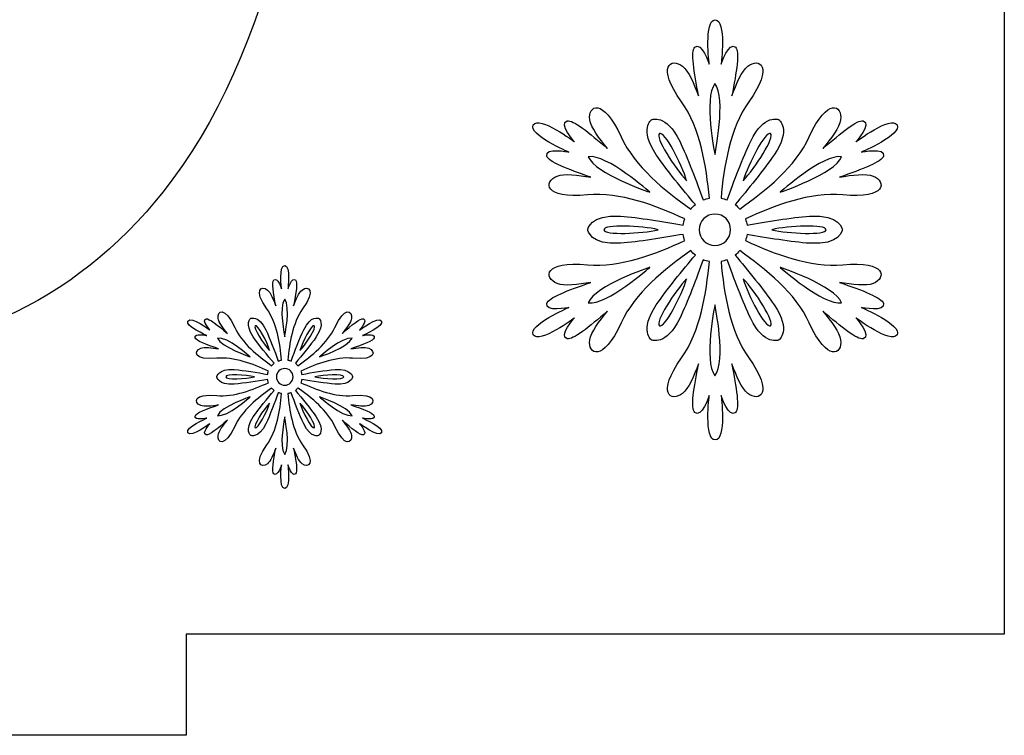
# Model space of a CAD drawing. Header units: millimetres. Extents: x -91 to 82, y -170 to 150.
# Tile 69 of 80: x -52.87 to -43.14, y -3.7 to 3.37. Entities that reach past the tile are written whole.
import ezdxf

# ---------------------------------------------------------------- set-up
doc = ezdxf.new("R2010")
doc.units = ezdxf.units.MM
doc.header["$MEASUREMENT"] = 0
doc.layers.add('Layer 1', color=7, linetype='Continuous')

msp = doc.modelspace()

# ---------------------------------------------------------------- linework, layer by layer
at = {"layer": 'Layer 1', "color": 31}
msp.add_open_spline([(-51.2216, 19.2554), (-51.2216, 19.2554), (-51.2216, 20.2517), (-51.2216, 20.2517), (-51.2216, 20.2517), (-51.2216, 20.2517), (-59.005, 20.2517), (-59.005, 20.2517), (-59.005, 20.2517), (-59.005, 20.2517), (-59.005, 19.2554), (-59.005, 19.2554), (-59.005, 19.2554), (-59.005, 19.2554), (-67.0889, 19.2554), (-67.0889, 19.2554), (-67.0889, 19.2554), (-67.0889, 19.2554), (-67.0889, 18.0949), (-67.0889, 18.0949), (-67.0889, 18.0949), (-67.0889, 18.0949), (-67.0889, 12.1678), (-67.0889, 12.1678), (-67.0889, 12.1678), (-67.0889, 12.1678), (-66.0903, 12.1678), (-66.0903, 12.1678), (-66.0903, 12.1678), (-66.0903, 12.1678), (-66.0903, 4.3913), (-66.0903, 4.3913), (-66.0903, 4.3913), (-66.0903, 4.3913), (-67.0889, 4.3913), (-67.0889, 4.3913), (-67.0889, 4.3913), (-67.0889, 4.3913), (-67.0889, 4.3843), (-67.0889, 4.3843), (-67.0889, 4.3843), (-67.0889, 4.3843), (-67.0889, 4.3843), (-67.0889, 4.3843), (-67.0889, 4.3843), (-67.0889, 4.3843), (-67.0889, -1.5428), (-67.0889, -1.5428), (-67.0889, -1.5428), (-67.0889, -1.5428), (-67.0889, -2.6986), (-67.0889, -2.6986), (-67.0889, -2.6986), (-67.0889, -2.6986), (-59.005, -2.6986), (-59.005, -2.6986), (-59.005, -2.6986), (-59.005, -2.6986), (-59.005, -3.6984), (-59.005, -3.6984), (-59.005, -3.6984), (-59.005, -3.6984), (-51.2216, -3.6984), (-51.2216, -3.6984), (-51.2216, -3.6984), (-51.2216, -3.6984), (-51.2216, -2.6986), (-51.2216, -2.6986), (-51.2216, -2.6986), (-51.2216, -2.6986), (-43.1388, -2.6986), (-43.1388, -2.6986), (-43.1388, -2.6986), (-43.1388, -2.6986), (-43.1388, -1.4254), (-43.1388, -1.4254), (-43.1388, -1.4254), (-43.1388, -1.4254), (-43.1388, -1.4254), (-43.1388, -1.4254), (-43.1388, -1.4254), (-43.1388, -1.4254), (-43.1388, 4.3913), (-43.1388, 4.3913), (-43.1388, 4.3913), (-43.1388, 4.3913), (-44.1374, 4.3913), (-44.1374, 4.3913), (-44.1374, 4.3913), (-44.1374, 4.3913), (-44.1374, 12.1678), (-44.1374, 12.1678), (-44.1374, 12.1678), (-44.1374, 12.1678), (-43.1388, 12.1678), (-43.1388, 12.1678), (-43.1388, 12.1678), (-43.1388, 12.1678), (-43.1388, 12.1913), (-43.1388, 12.1913), (-43.1388, 12.1913), (-43.1388, 12.1913), (-43.1388, 12.1913), (-43.1388, 12.1913), (-43.1388, 12.1913), (-43.1388, 12.1913), (-43.1388, 17.9811), (-43.1388, 17.9811), (-43.1388, 17.9811), (-43.1388, 17.9811), (-43.1388, 19.2554), (-43.1388, 19.2554), (-43.1388, 19.2554), (-43.1388, 19.2554), (-51.2216, 19.2554), (-51.2216, 19.2554)], degree=3, knots=[0, 0, 0, 0, 0.033333, 0.033333, 0.033333, 0.033333, 0.066667, 0.066667, 0.066667, 0.066667, 0.1, 0.1, 0.1, 0.1, 0.133333, 0.133333, 0.133333, 0.133333, 0.166667, 0.166667, 0.166667, 0.166667, 0.2, 0.2, 0.2, 0.2, 0.233333, 0.233333, 0.233333, 0.233333, 0.266667, 0.266667, 0.266667, 0.266667, 0.3, 0.3, 0.3, 0.3, 0.333333, 0.333333, 0.333333, 0.333333, 0.366667, 0.366667, 0.366667, 0.366667, 0.4, 0.4, 0.4, 0.4, 0.433333, 0.433333, 0.433333, 0.433333, 0.466667, 0.466667, 0.466667, 0.466667, 0.5, 0.5, 0.5, 0.5, 0.533333, 0.533333, 0.533333, 0.533333, 0.566667, 0.566667, 0.566667, 0.566667, 0.6, 0.6, 0.6, 0.6, 0.633333, 0.633333, 0.633333, 0.633333, 0.666667, 0.666667, 0.666667, 0.666667, 0.7, 0.7, 0.7, 0.7, 0.733333, 0.733333, 0.733333, 0.733333, 0.766667, 0.766667, 0.766667, 0.766667, 0.8, 0.8, 0.8, 0.8, 0.833333, 0.833333, 0.833333, 0.833333, 0.866667, 0.866667, 0.866667, 0.866667, 0.9, 0.9, 0.9, 0.9, 0.933333, 0.933333, 0.933333, 0.933333, 1, 1, 1, 1], dxfattribs=at)
at = {"layer": 'Layer 1', "color": 26}
msp.add_open_spline([(-55.1139, 0.0144), (-53.5462, 0.0144), (-52.3246, 0.5659), (-51.4492, 1.6701), (-51.4492, 1.6701), (-50.3896, 3.009), (-49.8592, 5.2092), (-49.8592, 8.2708), (-49.8592, 8.2708), (-49.8592, 11.3394), (-50.3849, 13.5361), (-51.4375, 14.8609), (-51.4375, 14.8609), (-52.3211, 15.9792), (-53.5462, 16.5389), (-55.1127, 16.5389), (-55.1127, 16.5389), (-56.6804, 16.5389), (-57.902, 15.9874), (-58.7774, 14.8832), (-58.7774, 14.8832), (-59.837, 13.5443), (-60.3674, 11.3511), (-60.3674, 8.3048), (-60.3674, 8.3048), (-60.3674, 5.1987), (-59.8851, 3.0407), (-58.9217, 1.8309), (-58.9217, 1.8309), (-57.9583, 0.6199), (-56.6887, 0.0144), (-55.1139, 0.0144)], degree=3, knots=[0, 0, 0, 0, 0.111111, 0.111111, 0.111111, 0.111111, 0.222222, 0.222222, 0.222222, 0.222222, 0.333333, 0.333333, 0.333333, 0.333333, 0.444444, 0.444444, 0.444444, 0.444444, 0.555556, 0.555556, 0.555556, 0.555556, 0.666667, 0.666667, 0.666667, 0.666667, 0.777778, 0.777778, 0.777778, 0.777778, 1, 1, 1, 1], dxfattribs=at)
at = {"layer": 'Layer 1', "color": 36}
for points, knots in [([(-44.5493, 0.5283), (-44.5493, 0.5283), (-44.3099, 0.479), (-44.3322, 0.5682), (-44.3322, 0.5682), (-44.3463, 0.6245), (-44.5411, 0.6996), (-44.7675, 0.7759), (-44.7675, 0.7759), (-44.6419, 0.756), (-44.5023, 0.7383), (-44.4354, 0.7653), (-44.4354, 0.7653), (-44.3005, 0.8193), (-44.2993, 0.9918), (-44.7346, 0.9507), (-44.7346, 0.9507), (-45.0561, 0.9202), (-45.4105, 1.0575), (-45.6957, 1.1889), (-45.6957, 1.1889), (-45.6887, 1.2088), (-45.684, 1.23), (-45.6804, 1.2511), (-45.6804, 1.2511), (-45.4938, 1.2171), (-45.2368, 1.1748), (-45.062, 1.1631), (-45.062, 1.1631), (-44.7557, 1.1408), (-44.7381, 1.2969), (-44.7381, 1.2969), (-44.7381, 1.2969), (-44.7381, 1.2969), (-44.7557, 1.453), (-45.062, 1.4307), (-45.062, 1.4307), (-45.238, 1.4178), (-45.4938, 1.3755), (-45.6804, 1.3415), (-45.6804, 1.3415), (-45.6827, 1.3626), (-45.6886, 1.3837), (-45.6957, 1.4037), (-45.6957, 1.4037), (-45.4106, 1.5351), (-45.0562, 1.6724), (-44.7346, 1.6419), (-44.7346, 1.6419), (-44.2993, 1.6008), (-44.3004, 1.7722), (-44.4354, 1.8273), (-44.4354, 1.8273), (-44.5035, 1.8543), (-44.6419, 1.8379), (-44.7675, 1.8167), (-44.7675, 1.8167), (-44.541, 1.893), (-44.3462, 1.9681), (-44.3322, 2.0244), (-44.3322, 2.0244), (-44.3099, 2.1136), (-44.5493, 2.0643), (-44.5493, 2.0643), (-44.5493, 2.0643), (-44.5493, 2.0643), (-44.1421, 2.2368), (-44.1984, 2.333), (-44.1984, 2.333), (-44.2547, 2.4304), (-44.6068, 2.164), (-44.6068, 2.164), (-44.6068, 2.164), (-44.6068, 2.164), (-44.4449, 2.3471), (-44.5329, 2.3717), (-44.5329, 2.3717), (-44.5892, 2.3881), (-44.7512, 2.2555), (-44.9307, 2.0983), (-44.9307, 2.0983), (-44.8509, 2.1969), (-44.7664, 2.3083), (-44.7559, 2.3811), (-44.7559, 2.3811), (-44.736, 2.5254), (-44.8838, 2.6123), (-45.0657, 2.2145), (-45.0657, 2.2145), (-45.1995, 1.9211), (-45.4964, 1.6818), (-45.7522, 1.501), (-45.7522, 1.501), (-45.7663, 1.5174), (-45.7815, 1.5327), (-45.798, 1.5456), (-45.798, 1.5456), (-45.676, 1.6899), (-45.5117, 1.8906), (-45.4119, 2.0373), (-45.4119, 2.0373), (-45.2394, 2.2908), (-45.3661, 2.3846), (-45.3661, 2.3846), (-45.3661, 2.3846), (-45.3661, 2.3846), (-45.5104, 2.4468), (-45.6442, 2.171), (-45.6442, 2.171), (-45.7205, 2.0126), (-45.812, 1.7697), (-45.8765, 1.5913), (-45.8765, 1.5913), (-45.8964, 1.5995), (-45.9164, 1.6054), (-45.9375, 1.6089), (-45.9375, 1.6089), (-45.9093, 1.921), (-45.8507, 2.2977), (-45.6629, 2.5606), (-45.6629, 2.5606), (-45.4094, 2.9173), (-45.5585, 3.0018), (-45.6735, 2.9115), (-45.6735, 2.9115), (-45.731, 2.8669), (-45.7862, 2.7378), (-45.8307, 2.6193), (-45.8307, 2.6193), (-45.7838, 2.854), (-45.7509, 3.0605), (-45.7931, 3.1004), (-45.7931, 3.1004), (-45.8588, 3.1649), (-45.9363, 2.9326), (-45.9363, 2.9326), (-45.9363, 2.9326), (-45.9363, 2.9326), (-45.8823, 3.3703), (-45.995, 3.3703), (-45.995, 3.3703), (-46.1077, 3.3703), (-46.0537, 2.9326), (-46.0537, 2.9326), (-46.0537, 2.9326), (-46.0537, 2.9326), (-46.1311, 3.1649), (-46.1969, 3.1004), (-46.1969, 3.1004), (-46.238, 3.0605), (-46.2051, 2.854), (-46.1593, 2.6193), (-46.1593, 2.6193), (-46.2039, 2.7378), (-46.259, 2.8681), (-46.3165, 2.9115), (-46.3165, 2.9115), (-46.4315, 3.0007), (-46.5817, 2.9162), (-46.3271, 2.5606), (-46.3271, 2.5606), (-46.1405, 2.2977), (-46.0818, 1.9211), (-46.0525, 1.6089), (-46.0525, 1.6089), (-46.0736, 1.6054), (-46.0936, 1.5995), (-46.1135, 1.5913), (-46.1135, 1.5913), (-46.178, 1.7697), (-46.2696, 2.0126), (-46.3458, 2.171), (-46.3458, 2.171), (-46.4796, 2.4468), (-46.6227, 2.3846), (-46.6227, 2.3846), (-46.6227, 2.3846), (-46.6227, 2.3846), (-46.7494, 2.2907), (-46.5769, 2.0373), (-46.5769, 2.0373), (-46.4783, 1.8918), (-46.3129, 1.69), (-46.1908, 1.5456), (-46.1908, 1.5456), (-46.2072, 1.5315), (-46.2225, 1.5174), (-46.2366, 1.501), (-46.2366, 1.501), (-46.4924, 1.6817), (-46.7893, 1.9211), (-46.9242, 2.2145), (-46.9242, 2.2145), (-47.1061, 2.6111), (-47.2539, 2.5255), (-47.234, 2.3811), (-47.234, 2.3811), (-47.2234, 2.3095), (-47.1401, 2.1969), (-47.0592, 2.0983), (-47.0592, 2.0983), (-47.2387, 2.2555), (-47.4007, 2.387), (-47.457, 2.3717), (-47.457, 2.3717), (-47.5462, 2.3471), (-47.3831, 2.164), (-47.3831, 2.164), (-47.3831, 2.164), (-47.3831, 2.164), (-47.7351, 2.4304), (-47.7915, 2.333), (-47.7915, 2.333), (-47.8478, 2.2356), (-47.4418, 2.0643), (-47.4418, 2.0643), (-47.4418, 2.0643), (-47.4418, 2.0643), (-47.6812, 2.1136), (-47.6589, 2.0244), (-47.6589, 2.0244), (-47.6448, 1.9681), (-47.45, 1.893), (-47.2236, 1.8167), (-47.2236, 1.8167), (-47.3492, 1.8366), (-47.4888, 1.8543), (-47.5557, 1.8273), (-47.5557, 1.8273), (-47.6906, 1.7721), (-47.6918, 1.6008), (-47.2565, 1.6419), (-47.2565, 1.6419), (-46.935, 1.6724), (-46.5806, 1.5351), (-46.2954, 1.4037), (-46.2954, 1.4037), (-46.3024, 1.3838), (-46.3071, 1.3626), (-46.3107, 1.3415), (-46.3107, 1.3415), (-46.4973, 1.3755), (-46.7543, 1.4178), (-46.9291, 1.4307), (-46.9291, 1.4307), (-47.2354, 1.453), (-47.253, 1.2969), (-47.253, 1.2969), (-47.253, 1.2969), (-47.253, 1.2969), (-47.2354, 1.1408), (-46.9291, 1.1631), (-46.9291, 1.1631), (-46.7531, 1.176), (-46.4973, 1.2183), (-46.3107, 1.2511), (-46.3107, 1.2511), (-46.3072, 1.23), (-46.3025, 1.2089), (-46.2954, 1.1889), (-46.2954, 1.1889), (-46.5805, 1.0586), (-46.9349, 0.9202), (-47.2565, 0.9507), (-47.2565, 0.9507), (-47.6918, 0.9918), (-47.6907, 0.8204), (-47.5557, 0.7653), (-47.5557, 0.7653), (-47.4876, 0.7371), (-47.3492, 0.7547), (-47.2236, 0.7759), (-47.2236, 0.7759), (-47.4501, 0.6996), (-47.6449, 0.6245), (-47.6589, 0.5682), (-47.6589, 0.5682), (-47.6812, 0.479), (-47.4418, 0.5283), (-47.4418, 0.5283), (-47.4418, 0.5283), (-47.4418, 0.5283), (-47.8478, 0.3558), (-47.7915, 0.2584), (-47.7915, 0.2584), (-47.7352, 0.161), (-47.3831, 0.4274), (-47.3831, 0.4274), (-47.3831, 0.4274), (-47.3831, 0.4274), (-47.545, 0.2455), (-47.457, 0.2197), (-47.457, 0.2197), (-47.4007, 0.2044), (-47.2387, 0.3359), (-47.0592, 0.4931), (-47.0592, 0.4931), (-47.139, 0.3945), (-47.2235, 0.2831), (-47.234, 0.2103), (-47.234, 0.2103), (-47.2539, 0.066), (-47.1061, -0.0209), (-46.9242, 0.3769), (-46.9242, 0.3769), (-46.7904, 0.6703), (-46.4935, 0.9096), (-46.2366, 1.0904), (-46.2366, 1.0904), (-46.2225, 1.074), (-46.2073, 1.0587), (-46.1908, 1.0458), (-46.1908, 1.0458), (-46.3128, 0.9015), (-46.4771, 0.7008), (-46.5769, 0.5541), (-46.5769, 0.5541), (-46.7494, 0.2995), (-46.6227, 0.2068), (-46.6227, 0.2068), (-46.6227, 0.2068), (-46.6227, 0.2068), (-46.4784, 0.1446), (-46.3458, 0.4204), (-46.3458, 0.4204), (-46.2684, 0.5788), (-46.178, 0.8217), (-46.1135, 1.0001), (-46.1135, 1.0001), (-46.0936, 0.9919), (-46.0736, 0.986), (-46.0525, 0.9825), (-46.0525, 0.9825), (-46.0818, 0.6704), (-46.1393, 0.2949), (-46.3271, 0.0308), (-46.3271, 0.0308), (-46.5806, -0.3259), (-46.4315, -0.4104), (-46.3165, -0.3201), (-46.3165, -0.3201), (-46.259, -0.2755), (-46.2038, -0.1464), (-46.1593, -0.0279), (-46.1593, -0.0279), (-46.2062, -0.2626), (-46.2391, -0.4679), (-46.1969, -0.509), (-46.1969, -0.509), (-46.1312, -0.5735), (-46.0537, -0.3424), (-46.0537, -0.3424), (-46.0537, -0.3424), (-46.0537, -0.3424), (-46.1077, -0.7801), (-45.995, -0.7801), (-45.995, -0.7801), (-45.8823, -0.7801), (-45.9363, -0.3424), (-45.9363, -0.3424), (-45.9363, -0.3424), (-45.9363, -0.3424), (-45.8589, -0.5736), (-45.7931, -0.509), (-45.7931, -0.509), (-45.752, -0.4691), (-45.7849, -0.2626), (-45.8307, -0.0279), (-45.8307, -0.0279), (-45.7861, -0.1464), (-45.731, -0.2755), (-45.6735, -0.3201), (-45.6735, -0.3201), (-45.5585, -0.4105), (-45.4095, -0.3248), (-45.6629, 0.0308), (-45.6629, 0.0308), (-45.8495, 0.2937), (-45.9082, 0.6703), (-45.9375, 0.9825), (-45.9375, 0.9825), (-45.9176, 0.986), (-45.8964, 0.9931), (-45.8765, 1.0001), (-45.8765, 1.0001), (-45.812, 0.8217), (-45.7204, 0.5788), (-45.6442, 0.4204), (-45.6442, 0.4204), (-45.5104, 0.1446), (-45.3661, 0.2068), (-45.3661, 0.2068), (-45.3661, 0.2068), (-45.3661, 0.2068), (-45.2394, 0.2995), (-45.4119, 0.5541), (-45.4119, 0.5541), (-45.5105, 0.6996), (-45.6759, 0.9003), (-45.798, 1.0458), (-45.798, 1.0458), (-45.7816, 1.0587), (-45.7663, 1.074), (-45.7522, 1.0904), (-45.7522, 1.0904), (-45.4964, 0.9097), (-45.1995, 0.6703), (-45.0657, 0.3769), (-45.0657, 0.3769), (-44.8838, -0.0209), (-44.736, 0.0659), (-44.7559, 0.2103), (-44.7559, 0.2103), (-44.7665, 0.2819), (-44.8498, 0.3945), (-44.9307, 0.4931), (-44.9307, 0.4931), (-44.7512, 0.3359), (-44.5892, 0.2044), (-44.5329, 0.2197), (-44.5329, 0.2197), (-44.4449, 0.2455), (-44.6068, 0.4274), (-44.6068, 0.4274), (-44.6068, 0.4274), (-44.6068, 0.4274), (-44.2548, 0.161), (-44.1984, 0.2584), (-44.1984, 0.2584), (-44.1433, 0.357), (-44.5493, 0.5283), (-44.5493, 0.5283)], [0, 0, 0, 0, 0.009174, 0.009174, 0.009174, 0.009174, 0.018349, 0.018349, 0.018349, 0.018349, 0.027523, 0.027523, 0.027523, 0.027523, 0.036697, 0.036697, 0.036697, 0.036697, 0.045872, 0.045872, 0.045872, 0.045872, 0.055046, 0.055046, 0.055046, 0.055046, 0.06422, 0.06422, 0.06422, 0.06422, 0.073394, 0.073394, 0.073394, 0.073394, 0.082569, 0.082569, 0.082569, 0.082569, 0.091743, 0.091743, 0.091743, 0.091743, 0.100917, 0.100917, 0.100917, 0.100917, 0.110092, 0.110092, 0.110092, 0.110092, 0.119266, 0.119266, 0.119266, 0.119266, 0.12844, 0.12844, 0.12844, 0.12844, 0.137615, 0.137615, 0.137615, 0.137615, 0.146789, 0.146789, 0.146789, 0.146789, 0.155963, 0.155963, 0.155963, 0.155963, 0.165138, 0.165138, 0.165138, 0.165138, 0.174312, 0.174312, 0.174312, 0.174312, 0.183486, 0.183486, 0.183486, 0.183486, 0.192661, 0.192661, 0.192661, 0.192661, 0.201835, 0.201835, 0.201835, 0.201835, 0.211009, 0.211009, 0.211009, 0.211009, 0.220183, 0.220183, 0.220183, 0.220183, 0.229358, 0.229358, 0.229358, 0.229358, 0.238532, 0.238532, 0.238532, 0.238532, 0.247706, 0.247706, 0.247706, 0.247706, 0.256881, 0.256881, 0.256881, 0.256881, 0.266055, 0.266055, 0.266055, 0.266055, 0.275229, 0.275229, 0.275229, 0.275229, 0.284404, 0.284404, 0.284404, 0.284404, 0.293578, 0.293578, 0.293578, 0.293578, 0.302752, 0.302752, 0.302752, 0.302752, 0.311927, 0.311927, 0.311927, 0.311927, 0.321101, 0.321101, 0.321101, 0.321101, 0.330275, 0.330275, 0.330275, 0.330275, 0.33945, 0.33945, 0.33945, 0.33945, 0.348624, 0.348624, 0.348624, 0.348624, 0.357798, 0.357798, 0.357798, 0.357798, 0.366972, 0.366972, 0.366972, 0.366972, 0.376147, 0.376147, 0.376147, 0.376147, 0.385321, 0.385321, 0.385321, 0.385321, 0.394495, 0.394495, 0.394495, 0.394495, 0.40367, 0.40367, 0.40367, 0.40367, 0.412844, 0.412844, 0.412844, 0.412844, 0.422018, 0.422018, 0.422018, 0.422018, 0.431193, 0.431193, 0.431193, 0.431193, 0.440367, 0.440367, 0.440367, 0.440367, 0.449541, 0.449541, 0.449541, 0.449541, 0.458716, 0.458716, 0.458716, 0.458716, 0.46789, 0.46789, 0.46789, 0.46789, 0.477064, 0.477064, 0.477064, 0.477064, 0.486239, 0.486239, 0.486239, 0.486239, 0.495413, 0.495413, 0.495413, 0.495413, 0.504587, 0.504587, 0.504587, 0.504587, 0.513761, 0.513761, 0.513761, 0.513761, 0.522936, 0.522936, 0.522936, 0.522936, 0.53211, 0.53211, 0.53211, 0.53211, 0.541284, 0.541284, 0.541284, 0.541284, 0.550459, 0.550459, 0.550459, 0.550459, 0.559633, 0.559633, 0.559633, 0.559633, 0.568807, 0.568807, 0.568807, 0.568807, 0.577982, 0.577982, 0.577982, 0.577982, 0.587156, 0.587156, 0.587156, 0.587156, 0.59633, 0.59633, 0.59633, 0.59633, 0.605505, 0.605505, 0.605505, 0.605505, 0.614679, 0.614679, 0.614679, 0.614679, 0.623853, 0.623853, 0.623853, 0.623853, 0.633028, 0.633028, 0.633028, 0.633028, 0.642202, 0.642202, 0.642202, 0.642202, 0.651376, 0.651376, 0.651376, 0.651376, 0.66055, 0.66055, 0.66055, 0.66055, 0.669725, 0.669725, 0.669725, 0.669725, 0.678899, 0.678899, 0.678899, 0.678899, 0.688073, 0.688073, 0.688073, 0.688073, 0.697248, 0.697248, 0.697248, 0.697248, 0.706422, 0.706422, 0.706422, 0.706422, 0.715596, 0.715596, 0.715596, 0.715596, 0.724771, 0.724771, 0.724771, 0.724771, 0.733945, 0.733945, 0.733945, 0.733945, 0.743119, 0.743119, 0.743119, 0.743119, 0.752294, 0.752294, 0.752294, 0.752294, 0.761468, 0.761468, 0.761468, 0.761468, 0.770642, 0.770642, 0.770642, 0.770642, 0.779817, 0.779817, 0.779817, 0.779817, 0.788991, 0.788991, 0.788991, 0.788991, 0.798165, 0.798165, 0.798165, 0.798165, 0.807339, 0.807339, 0.807339, 0.807339, 0.816514, 0.816514, 0.816514, 0.816514, 0.825688, 0.825688, 0.825688, 0.825688, 0.834862, 0.834862, 0.834862, 0.834862, 0.844037, 0.844037, 0.844037, 0.844037, 0.853211, 0.853211, 0.853211, 0.853211, 0.862385, 0.862385, 0.862385, 0.862385, 0.87156, 0.87156, 0.87156, 0.87156, 0.880734, 0.880734, 0.880734, 0.880734, 0.889908, 0.889908, 0.889908, 0.889908, 0.899083, 0.899083, 0.899083, 0.899083, 0.908257, 0.908257, 0.908257, 0.908257, 0.917431, 0.917431, 0.917431, 0.917431, 0.926606, 0.926606, 0.926606, 0.926606, 0.93578, 0.93578, 0.93578, 0.93578, 0.944954, 0.944954, 0.944954, 0.944954, 0.954128, 0.954128, 0.954128, 0.954128, 0.963303, 0.963303, 0.963303, 0.963303, 0.972477, 0.972477, 0.972477, 0.972477, 0.981651, 0.981651, 0.981651, 0.981651, 1, 1, 1, 1]), ([(-45.9974, 2.7403), (-45.8836, 2.5983), (-45.9974, 2.0398), (-45.9974, 2.0398), (-45.9974, 2.0398), (-45.9974, 2.0398), (-46.1112, 2.5983), (-45.9974, 2.7403)], [0, 0, 0, 0, 0.333333, 0.333333, 0.333333, 0.333333, 1, 1, 1, 1]), ([(-46.5454, 2.2463), (-46.4961, 2.2745), (-46.3236, 1.9424), (-46.2767, 1.7816), (-46.2767, 1.7816), (-46.3928, 1.9025), (-46.5946, 2.2181), (-46.5454, 2.2463)], [0, 0, 0, 0, 0.333333, 0.333333, 0.333333, 0.333333, 1, 1, 1, 1]), ([(-45.4494, 2.2463), (-45.4001, 2.2181), (-45.6019, 1.9025), (-45.7181, 1.7816), (-45.7181, 1.7816), (-45.67, 1.9424), (-45.4975, 2.2744), (-45.4494, 2.2463)], [0, 0, 0, 0, 0.333333, 0.333333, 0.333333, 0.333333, 1, 1, 1, 1]), ([(-47.2483, 2.0186), (-47.0676, 2.0468), (-46.6405, 1.6677), (-46.6405, 1.6677), (-46.6405, 1.6677), (-46.6405, 1.6677), (-47.1814, 1.8485), (-47.2483, 2.0186)], [0, 0, 0, 0, 0.333333, 0.333333, 0.333333, 0.333333, 1, 1, 1, 1]), ([(-44.7465, 2.0186), (-44.8122, 1.8484), (-45.3532, 1.6677), (-45.3532, 1.6677), (-45.3532, 1.6677), (-45.3532, 1.6677), (-44.9272, 2.0468), (-44.7465, 2.0186)], [0, 0, 0, 0, 0.333333, 0.333333, 0.333333, 0.333333, 1, 1, 1, 1]), ([(-45.9974, 1.1421), (-46.0831, 1.1421), (-46.1523, 1.2113), (-46.1523, 1.297), (-46.1523, 1.297), (-46.1523, 1.3827), (-46.0831, 1.4519), (-45.9974, 1.4519), (-45.9974, 1.4519), (-45.9117, 1.4519), (-45.8425, 1.3827), (-45.8425, 1.297), (-45.8425, 1.297), (-45.8425, 1.2113), (-45.9117, 1.1421), (-45.9974, 1.1421)], [0, 0, 0, 0, 0.2, 0.2, 0.2, 0.2, 0.4, 0.4, 0.4, 0.4, 0.6, 0.6, 0.6, 0.6, 1, 1, 1, 1]), ([(-47.0934, 1.297), (-47.0934, 1.3533), (-46.7202, 1.3369), (-46.5571, 1.297), (-46.5571, 1.297), (-46.7202, 1.2571), (-47.0934, 1.2406), (-47.0934, 1.297)], [0, 0, 0, 0, 0.333333, 0.333333, 0.333333, 0.333333, 1, 1, 1, 1]), ([(-44.9002, 1.297), (-44.9002, 1.2407), (-45.2734, 1.2571), (-45.4365, 1.297), (-45.4365, 1.297), (-45.2745, 1.3369), (-44.9002, 1.3533), (-44.9002, 1.297)], [0, 0, 0, 0, 0.333333, 0.333333, 0.333333, 0.333333, 1, 1, 1, 1]), ([(-49.4778, -0.5653), (-49.4778, -0.5653), (-49.3499, -0.5911), (-49.3628, -0.5442), (-49.3628, -0.5442), (-49.371, -0.5149), (-49.4743, -0.475), (-49.594, -0.4339), (-49.594, -0.4339), (-49.5271, -0.4445), (-49.4532, -0.4538), (-49.418, -0.4398), (-49.418, -0.4398), (-49.3464, -0.4105), (-49.3452, -0.3189), (-49.5764, -0.3412), (-49.5764, -0.3412), (-49.7477, -0.3576), (-49.9355, -0.2837), (-50.0869, -0.2145), (-50.0869, -0.2145), (-50.0834, -0.2039), (-50.0799, -0.1922), (-50.0787, -0.1816), (-50.0787, -0.1816), (-49.9801, -0.1992), (-49.8428, -0.2215), (-49.7501, -0.2285), (-49.7501, -0.2285), (-49.587, -0.2402), (-49.5776, -0.1569), (-49.5776, -0.1569), (-49.5776, -0.1569), (-49.5776, -0.1569), (-49.587, -0.0736), (-49.7501, -0.0853), (-49.7501, -0.0853), (-49.844, -0.0923), (-49.9801, -0.1146), (-50.0787, -0.1322), (-50.0787, -0.1322), (-50.0799, -0.1216), (-50.0834, -0.1099), (-50.0869, -0.0993), (-50.0869, -0.0993), (-49.9355, -0.0301), (-49.7466, 0.0439), (-49.5764, 0.0274), (-49.5764, 0.0274), (-49.3452, 0.0051), (-49.3452, 0.0966), (-49.418, 0.126), (-49.418, 0.126), (-49.4544, 0.1401), (-49.5283, 0.1319), (-49.594, 0.1201), (-49.594, 0.1201), (-49.4731, 0.1612), (-49.3699, 0.2011), (-49.3628, 0.2304), (-49.3628, 0.2304), (-49.3511, 0.2785), (-49.4778, 0.2515), (-49.4778, 0.2515), (-49.4778, 0.2515), (-49.4778, 0.2515), (-49.2619, 0.343), (-49.2912, 0.3947), (-49.2912, 0.3947), (-49.3205, 0.4463), (-49.5083, 0.3055), (-49.5083, 0.3055), (-49.5083, 0.3055), (-49.5083, 0.3055), (-49.4226, 0.4029), (-49.4696, 0.4158), (-49.4696, 0.4158), (-49.4989, 0.424), (-49.5858, 0.3548), (-49.6808, 0.2703), (-49.6808, 0.2703), (-49.6386, 0.3231), (-49.5928, 0.3818), (-49.5881, 0.4205), (-49.5881, 0.4205), (-49.5775, 0.4968), (-49.6562, 0.5437), (-49.7524, 0.3325), (-49.7524, 0.3325), (-49.824, 0.1764), (-49.9812, 0.0497), (-50.1173, -0.0465), (-50.1173, -0.0465), (-50.1243, -0.0383), (-50.1326, -0.0301), (-50.1419, -0.023), (-50.1419, -0.023), (-50.0774, 0.0533), (-49.9894, 0.1601), (-49.9365, 0.2375), (-49.9365, 0.2375), (-49.845, 0.3724), (-49.9119, 0.4217), (-49.9119, 0.4217), (-49.9119, 0.4217), (-49.9119, 0.4217), (-49.9882, 0.4546), (-50.0598, 0.3079), (-50.0598, 0.3079), (-50.1009, 0.2234), (-50.149, 0.0943), (-50.183, -0.0007), (-50.183, -0.0007), (-50.1936, 0.004), (-50.2041, 0.0063), (-50.2159, 0.0087), (-50.2159, 0.0087), (-50.2006, 0.1742), (-50.1701, 0.3748), (-50.0704, 0.5145), (-50.0704, 0.5145), (-49.9355, 0.7034), (-50.0152, 0.7492), (-50.0763, 0.7011), (-50.0763, 0.7011), (-50.1068, 0.6776), (-50.1361, 0.6084), (-50.1596, 0.545), (-50.1596, 0.545), (-50.135, 0.6694), (-50.1174, 0.7797), (-50.1397, 0.8008), (-50.1397, 0.8008), (-50.1749, 0.8348), (-50.216, 0.7116), (-50.216, 0.7116), (-50.216, 0.7116), (-50.216, 0.7116), (-50.1878, 0.9439), (-50.2477, 0.9439), (-50.2477, 0.9439), (-50.3075, 0.9439), (-50.2782, 0.7116), (-50.2782, 0.7116), (-50.2782, 0.7116), (-50.2782, 0.7116), (-50.3193, 0.8348), (-50.3545, 0.8008), (-50.3545, 0.8008), (-50.3768, 0.7797), (-50.3592, 0.6694), (-50.3346, 0.545), (-50.3346, 0.545), (-50.3581, 0.6084), (-50.3874, 0.6764), (-50.4179, 0.7011), (-50.4179, 0.7011), (-50.4789, 0.7492), (-50.5587, 0.7034), (-50.4238, 0.5145), (-50.4238, 0.5145), (-50.3241, 0.3749), (-50.2935, 0.1742), (-50.2783, 0.0087), (-50.2783, 0.0087), (-50.2889, 0.0064), (-50.3006, 0.004), (-50.3112, -0.0007), (-50.3112, -0.0007), (-50.3452, 0.0943), (-50.3945, 0.2234), (-50.4344, 0.3079), (-50.4344, 0.3079), (-50.5048, 0.4546), (-50.5823, 0.4217), (-50.5823, 0.4217), (-50.5823, 0.4217), (-50.5823, 0.4217), (-50.6492, 0.3724), (-50.5577, 0.2375), (-50.5577, 0.2375), (-50.5049, 0.1601), (-50.4181, 0.0533), (-50.3523, -0.023), (-50.3523, -0.023), (-50.3617, -0.03), (-50.3699, -0.0383), (-50.3769, -0.0465), (-50.3769, -0.0465), (-50.513, 0.0497), (-50.6703, 0.1765), (-50.7418, 0.3325), (-50.7418, 0.3325), (-50.838, 0.5437), (-50.9166, 0.498), (-50.9061, 0.4205), (-50.9061, 0.4205), (-50.9002, 0.3818), (-50.8556, 0.3231), (-50.8134, 0.2703), (-50.8134, 0.2703), (-50.9084, 0.3536), (-50.9953, 0.424), (-51.0246, 0.4158), (-51.0246, 0.4158), (-51.0715, 0.4029), (-50.9859, 0.3055), (-50.9859, 0.3055), (-50.9859, 0.3055), (-50.9859, 0.3055), (-51.1737, 0.4463), (-51.203, 0.3947), (-51.203, 0.3947), (-51.2323, 0.3431), (-51.0176, 0.2515), (-51.0176, 0.2515), (-51.0176, 0.2515), (-51.0176, 0.2515), (-51.1443, 0.2773), (-51.1326, 0.2304), (-51.1326, 0.2304), (-51.1256, 0.2011), (-51.0211, 0.1612), (-50.9014, 0.1201), (-50.9014, 0.1201), (-50.9683, 0.1307), (-51.0422, 0.14), (-51.0774, 0.126), (-51.0774, 0.126), (-51.149, 0.0967), (-51.1502, 0.0051), (-50.919, 0.0274), (-50.919, 0.0274), (-50.7477, 0.0438), (-50.5599, -0.0301), (-50.4085, -0.0993), (-50.4085, -0.0993), (-50.412, -0.1099), (-50.4155, -0.1216), (-50.4167, -0.1322), (-50.4167, -0.1322), (-50.5153, -0.1146), (-50.6526, -0.0911), (-50.7453, -0.0853), (-50.7453, -0.0853), (-50.9084, -0.0736), (-50.9178, -0.1569), (-50.9178, -0.1569), (-50.9178, -0.1569), (-50.9178, -0.1569), (-50.9084, -0.2402), (-50.7453, -0.2285), (-50.7453, -0.2285), (-50.6514, -0.2215), (-50.5153, -0.1992), (-50.4167, -0.1816), (-50.4167, -0.1816), (-50.4155, -0.1922), (-50.412, -0.2039), (-50.4085, -0.2145), (-50.4085, -0.2145), (-50.5599, -0.2837), (-50.7488, -0.3577), (-50.919, -0.3412), (-50.919, -0.3412), (-51.1502, -0.3189), (-51.1502, -0.4104), (-51.0774, -0.4398), (-51.0774, -0.4398), (-51.041, -0.4551), (-50.9671, -0.4457), (-50.9014, -0.4339), (-50.9014, -0.4339), (-51.0223, -0.475), (-51.1255, -0.5137), (-51.1326, -0.5442), (-51.1326, -0.5442), (-51.1443, -0.5923), (-51.0176, -0.5653), (-51.0176, -0.5653), (-51.0176, -0.5653), (-51.0176, -0.5653), (-51.2335, -0.6568), (-51.203, -0.7085), (-51.203, -0.7085), (-51.1737, -0.7601), (-50.9859, -0.6193), (-50.9859, -0.6193), (-50.9859, -0.6193), (-50.9859, -0.6193), (-51.0727, -0.7167), (-51.0246, -0.7296), (-51.0246, -0.7296), (-50.9953, -0.7378), (-50.9084, -0.6686), (-50.8134, -0.5841), (-50.8134, -0.5841), (-50.8556, -0.6369), (-50.9014, -0.6956), (-50.9061, -0.7343), (-50.9061, -0.7343), (-50.9167, -0.8106), (-50.838, -0.8575), (-50.7418, -0.6463), (-50.7418, -0.6463), (-50.6702, -0.4902), (-50.513, -0.3635), (-50.3769, -0.2673), (-50.3769, -0.2673), (-50.3699, -0.2767), (-50.3616, -0.2837), (-50.3523, -0.2908), (-50.3523, -0.2908), (-50.4168, -0.3682), (-50.5048, -0.4739), (-50.5577, -0.5513), (-50.5577, -0.5513), (-50.6492, -0.6862), (-50.5823, -0.7355), (-50.5823, -0.7355), (-50.5823, -0.7355), (-50.5823, -0.7355), (-50.506, -0.7684), (-50.4344, -0.6217), (-50.4344, -0.6217), (-50.3933, -0.5372), (-50.3452, -0.4081), (-50.3112, -0.3131), (-50.3112, -0.3131), (-50.3006, -0.3178), (-50.2901, -0.3201), (-50.2783, -0.3225), (-50.2783, -0.3225), (-50.2936, -0.488), (-50.3241, -0.6886), (-50.4238, -0.8283), (-50.4238, -0.8283), (-50.5587, -1.0172), (-50.479, -1.063), (-50.4179, -1.0149), (-50.4179, -1.0149), (-50.3874, -0.9914), (-50.3581, -0.9222), (-50.3346, -0.86), (-50.3346, -0.86), (-50.3592, -0.9844), (-50.3768, -1.0935), (-50.3545, -1.1158), (-50.3545, -1.1158), (-50.3193, -1.1498), (-50.2782, -1.0266), (-50.2782, -1.0266), (-50.2782, -1.0266), (-50.2782, -1.0266), (-50.3075, -1.2589), (-50.2477, -1.2589), (-50.2477, -1.2589), (-50.1879, -1.2589), (-50.216, -1.0266), (-50.216, -1.0266), (-50.216, -1.0266), (-50.216, -1.0266), (-50.1749, -1.1498), (-50.1397, -1.1158), (-50.1397, -1.1158), (-50.1174, -1.0947), (-50.135, -0.9844), (-50.1596, -0.86), (-50.1596, -0.86), (-50.1361, -0.9234), (-50.1068, -0.9914), (-50.0763, -1.0149), (-50.0763, -1.0149), (-50.0153, -1.063), (-49.9355, -1.0172), (-50.0704, -0.8283), (-50.0704, -0.8283), (-50.1701, -0.6887), (-50.2007, -0.488), (-50.2159, -0.3225), (-50.2159, -0.3225), (-50.2053, -0.3202), (-50.1936, -0.3166), (-50.183, -0.3131), (-50.183, -0.3131), (-50.149, -0.4081), (-50.0997, -0.5372), (-50.0598, -0.6217), (-50.0598, -0.6217), (-49.9882, -0.7684), (-49.9119, -0.7355), (-49.9119, -0.7355), (-49.9119, -0.7355), (-49.9119, -0.7355), (-49.845, -0.6862), (-49.9365, -0.5513), (-49.9365, -0.5513), (-49.9893, -0.4739), (-50.0761, -0.3671), (-50.1419, -0.2908), (-50.1419, -0.2908), (-50.1325, -0.2838), (-50.1243, -0.2755), (-50.1173, -0.2673), (-50.1173, -0.2673), (-49.9812, -0.3635), (-49.8239, -0.4903), (-49.7524, -0.6463), (-49.7524, -0.6463), (-49.6562, -0.8575), (-49.5776, -0.8118), (-49.5881, -0.7343), (-49.5881, -0.7343), (-49.594, -0.6967), (-49.6386, -0.6369), (-49.6808, -0.5841), (-49.6808, -0.5841), (-49.5858, -0.6674), (-49.4989, -0.7378), (-49.4696, -0.7296), (-49.4696, -0.7296), (-49.4227, -0.7167), (-49.5083, -0.6193), (-49.5083, -0.6193), (-49.5083, -0.6193), (-49.5083, -0.6193), (-49.3205, -0.7601), (-49.2912, -0.7085), (-49.2912, -0.7085), (-49.2619, -0.6557), (-49.4778, -0.5653), (-49.4778, -0.5653)], [0, 0, 0, 0, 0.009174, 0.009174, 0.009174, 0.009174, 0.018349, 0.018349, 0.018349, 0.018349, 0.027523, 0.027523, 0.027523, 0.027523, 0.036697, 0.036697, 0.036697, 0.036697, 0.045872, 0.045872, 0.045872, 0.045872, 0.055046, 0.055046, 0.055046, 0.055046, 0.06422, 0.06422, 0.06422, 0.06422, 0.073394, 0.073394, 0.073394, 0.073394, 0.082569, 0.082569, 0.082569, 0.082569, 0.091743, 0.091743, 0.091743, 0.091743, 0.100917, 0.100917, 0.100917, 0.100917, 0.110092, 0.110092, 0.110092, 0.110092, 0.119266, 0.119266, 0.119266, 0.119266, 0.12844, 0.12844, 0.12844, 0.12844, 0.137615, 0.137615, 0.137615, 0.137615, 0.146789, 0.146789, 0.146789, 0.146789, 0.155963, 0.155963, 0.155963, 0.155963, 0.165138, 0.165138, 0.165138, 0.165138, 0.174312, 0.174312, 0.174312, 0.174312, 0.183486, 0.183486, 0.183486, 0.183486, 0.192661, 0.192661, 0.192661, 0.192661, 0.201835, 0.201835, 0.201835, 0.201835, 0.211009, 0.211009, 0.211009, 0.211009, 0.220183, 0.220183, 0.220183, 0.220183, 0.229358, 0.229358, 0.229358, 0.229358, 0.238532, 0.238532, 0.238532, 0.238532, 0.247706, 0.247706, 0.247706, 0.247706, 0.256881, 0.256881, 0.256881, 0.256881, 0.266055, 0.266055, 0.266055, 0.266055, 0.275229, 0.275229, 0.275229, 0.275229, 0.284404, 0.284404, 0.284404, 0.284404, 0.293578, 0.293578, 0.293578, 0.293578, 0.302752, 0.302752, 0.302752, 0.302752, 0.311927, 0.311927, 0.311927, 0.311927, 0.321101, 0.321101, 0.321101, 0.321101, 0.330275, 0.330275, 0.330275, 0.330275, 0.33945, 0.33945, 0.33945, 0.33945, 0.348624, 0.348624, 0.348624, 0.348624, 0.357798, 0.357798, 0.357798, 0.357798, 0.366972, 0.366972, 0.366972, 0.366972, 0.376147, 0.376147, 0.376147, 0.376147, 0.385321, 0.385321, 0.385321, 0.385321, 0.394495, 0.394495, 0.394495, 0.394495, 0.40367, 0.40367, 0.40367, 0.40367, 0.412844, 0.412844, 0.412844, 0.412844, 0.422018, 0.422018, 0.422018, 0.422018, 0.431193, 0.431193, 0.431193, 0.431193, 0.440367, 0.440367, 0.440367, 0.440367, 0.449541, 0.449541, 0.449541, 0.449541, 0.458716, 0.458716, 0.458716, 0.458716, 0.46789, 0.46789, 0.46789, 0.46789, 0.477064, 0.477064, 0.477064, 0.477064, 0.486239, 0.486239, 0.486239, 0.486239, 0.495413, 0.495413, 0.495413, 0.495413, 0.504587, 0.504587, 0.504587, 0.504587, 0.513761, 0.513761, 0.513761, 0.513761, 0.522936, 0.522936, 0.522936, 0.522936, 0.53211, 0.53211, 0.53211, 0.53211, 0.541284, 0.541284, 0.541284, 0.541284, 0.550459, 0.550459, 0.550459, 0.550459, 0.559633, 0.559633, 0.559633, 0.559633, 0.568807, 0.568807, 0.568807, 0.568807, 0.577982, 0.577982, 0.577982, 0.577982, 0.587156, 0.587156, 0.587156, 0.587156, 0.59633, 0.59633, 0.59633, 0.59633, 0.605505, 0.605505, 0.605505, 0.605505, 0.614679, 0.614679, 0.614679, 0.614679, 0.623853, 0.623853, 0.623853, 0.623853, 0.633028, 0.633028, 0.633028, 0.633028, 0.642202, 0.642202, 0.642202, 0.642202, 0.651376, 0.651376, 0.651376, 0.651376, 0.66055, 0.66055, 0.66055, 0.66055, 0.669725, 0.669725, 0.669725, 0.669725, 0.678899, 0.678899, 0.678899, 0.678899, 0.688073, 0.688073, 0.688073, 0.688073, 0.697248, 0.697248, 0.697248, 0.697248, 0.706422, 0.706422, 0.706422, 0.706422, 0.715596, 0.715596, 0.715596, 0.715596, 0.724771, 0.724771, 0.724771, 0.724771, 0.733945, 0.733945, 0.733945, 0.733945, 0.743119, 0.743119, 0.743119, 0.743119, 0.752294, 0.752294, 0.752294, 0.752294, 0.761468, 0.761468, 0.761468, 0.761468, 0.770642, 0.770642, 0.770642, 0.770642, 0.779817, 0.779817, 0.779817, 0.779817, 0.788991, 0.788991, 0.788991, 0.788991, 0.798165, 0.798165, 0.798165, 0.798165, 0.807339, 0.807339, 0.807339, 0.807339, 0.816514, 0.816514, 0.816514, 0.816514, 0.825688, 0.825688, 0.825688, 0.825688, 0.834862, 0.834862, 0.834862, 0.834862, 0.844037, 0.844037, 0.844037, 0.844037, 0.853211, 0.853211, 0.853211, 0.853211, 0.862385, 0.862385, 0.862385, 0.862385, 0.87156, 0.87156, 0.87156, 0.87156, 0.880734, 0.880734, 0.880734, 0.880734, 0.889908, 0.889908, 0.889908, 0.889908, 0.899083, 0.899083, 0.899083, 0.899083, 0.908257, 0.908257, 0.908257, 0.908257, 0.917431, 0.917431, 0.917431, 0.917431, 0.926606, 0.926606, 0.926606, 0.926606, 0.93578, 0.93578, 0.93578, 0.93578, 0.944954, 0.944954, 0.944954, 0.944954, 0.954128, 0.954128, 0.954128, 0.954128, 0.963303, 0.963303, 0.963303, 0.963303, 0.972477, 0.972477, 0.972477, 0.972477, 0.981651, 0.981651, 0.981651, 0.981651, 1, 1, 1, 1]), ([(-47.2483, 0.5753), (-47.1826, 0.7455), (-46.6405, 0.9262), (-46.6405, 0.9262), (-46.6405, 0.9262), (-46.6405, 0.9262), (-47.0675, 0.5471), (-47.2483, 0.5753)], [0, 0, 0, 0, 0.333333, 0.333333, 0.333333, 0.333333, 1, 1, 1, 1]), ([(-45.3531, 0.925), (-45.3531, 0.925), (-44.8121, 0.7443), (-44.7464, 0.5741), (-44.7464, 0.5741), (-44.9272, 0.5471), (-45.3531, 0.925), (-45.3531, 0.925)], [0, 0, 0, 0, 0.333333, 0.333333, 0.333333, 0.333333, 1, 1, 1, 1]), ([(-46.5454, 0.3476), (-46.5947, 0.3758), (-46.3929, 0.6914), (-46.2767, 0.8123), (-46.2767, 0.8123), (-46.3236, 0.6516), (-46.4961, 0.3183), (-46.5454, 0.3476)], [0, 0, 0, 0, 0.333333, 0.333333, 0.333333, 0.333333, 1, 1, 1, 1]), ([(-45.4494, 0.3476), (-45.4987, 0.3194), (-45.6712, 0.6515), (-45.7181, 0.8123), (-45.7181, 0.8123), (-45.6007, 0.6915), (-45.3989, 0.3758), (-45.4494, 0.3476)], [0, 0, 0, 0, 0.333333, 0.333333, 0.333333, 0.333333, 1, 1, 1, 1]), ([(-50.2476, 0.6105), (-50.1866, 0.5354), (-50.2476, 0.2385), (-50.2476, 0.2385), (-50.2476, 0.2385), (-50.2476, 0.2385), (-50.3086, 0.5354), (-50.2476, 0.6105)], [0, 0, 0, 0, 0.333333, 0.333333, 0.333333, 0.333333, 1, 1, 1, 1]), ([(-45.9974, -0.1464), (-46.1112, -0.0044), (-45.9974, 0.5541), (-45.9974, 0.5541), (-45.9974, 0.5541), (-45.9974, 0.5541), (-45.8824, -0.0044), (-45.9974, -0.1464)], [0, 0, 0, 0, 0.333333, 0.333333, 0.333333, 0.333333, 1, 1, 1, 1]), ([(-50.5386, 0.3488), (-50.5128, 0.3641), (-50.4201, 0.1869), (-50.3966, 0.1024), (-50.3966, 0.1024), (-50.4576, 0.1657), (-50.5644, 0.3336), (-50.5386, 0.3488)], [0, 0, 0, 0, 0.333333, 0.333333, 0.333333, 0.333333, 1, 1, 1, 1]), ([(-49.9554, 0.3488), (-49.9296, 0.3335), (-50.0364, 0.1657), (-50.0974, 0.1024), (-50.0974, 0.1024), (-50.0739, 0.1869), (-49.9824, 0.3629), (-49.9554, 0.3488)], [0, 0, 0, 0, 0.333333, 0.333333, 0.333333, 0.333333, 1, 1, 1, 1]), ([(-50.9118, 0.2268), (-50.8156, 0.2421), (-50.5891, 0.0402), (-50.5891, 0.0402), (-50.5891, 0.0402), (-50.5891, 0.0402), (-50.8766, 0.1376), (-50.9118, 0.2268)], [0, 0, 0, 0, 0.333333, 0.333333, 0.333333, 0.333333, 1, 1, 1, 1]), ([(-49.5822, 0.2268), (-49.6174, 0.1364), (-49.9049, 0.0402), (-49.9049, 0.0402), (-49.9049, 0.0402), (-49.9049, 0.0402), (-49.6785, 0.242), (-49.5822, 0.2268)], [0, 0, 0, 0, 0.333333, 0.333333, 0.333333, 0.333333, 1, 1, 1, 1]), ([(-50.2476, -0.2391), (-50.2934, -0.2391), (-50.3297, -0.2027), (-50.3297, -0.157), (-50.3297, -0.157), (-50.3297, -0.1112), (-50.2933, -0.0749), (-50.2476, -0.0749), (-50.2476, -0.0749), (-50.2019, -0.0749), (-50.1655, -0.1113), (-50.1655, -0.157), (-50.1655, -0.157), (-50.1643, -0.2015), (-50.2018, -0.2391), (-50.2476, -0.2391)], [0, 0, 0, 0, 0.2, 0.2, 0.2, 0.2, 0.4, 0.4, 0.4, 0.4, 0.6, 0.6, 0.6, 0.6, 1, 1, 1, 1]), ([(-50.8296, -0.1558), (-50.8296, -0.1253), (-50.6313, -0.1347), (-50.5445, -0.1558), (-50.5445, -0.1558), (-50.6313, -0.1781), (-50.8296, -0.1863), (-50.8296, -0.1558)], [0, 0, 0, 0, 0.333333, 0.333333, 0.333333, 0.333333, 1, 1, 1, 1]), ([(-49.6644, -0.1558), (-49.6644, -0.1863), (-49.8627, -0.1769), (-49.9495, -0.1558), (-49.9495, -0.1558), (-49.8627, -0.1347), (-49.6644, -0.1264), (-49.6644, -0.1558)], [0, 0, 0, 0, 0.333333, 0.333333, 0.333333, 0.333333, 1, 1, 1, 1]), ([(-50.9118, -0.5407), (-50.8766, -0.4503), (-50.5891, -0.3541), (-50.5891, -0.3541), (-50.5891, -0.3541), (-50.5891, -0.3541), (-50.8155, -0.5547), (-50.9118, -0.5407)], [0, 0, 0, 0, 0.333333, 0.333333, 0.333333, 0.333333, 1, 1, 1, 1]), ([(-49.9049, -0.3541), (-49.9049, -0.3541), (-49.6174, -0.4503), (-49.5822, -0.5407), (-49.5822, -0.5407), (-49.6785, -0.5547), (-49.9049, -0.3541), (-49.9049, -0.3541)], [0, 0, 0, 0, 0.333333, 0.333333, 0.333333, 0.333333, 1, 1, 1, 1]), ([(-50.5386, -0.6615), (-50.5644, -0.6462), (-50.4576, -0.4784), (-50.3966, -0.4151), (-50.3966, -0.4151), (-50.4213, -0.4996), (-50.5128, -0.6756), (-50.5386, -0.6615)], [0, 0, 0, 0, 0.333333, 0.333333, 0.333333, 0.333333, 1, 1, 1, 1]), ([(-49.9554, -0.6615), (-49.9812, -0.6768), (-50.0727, -0.4996), (-50.0974, -0.4151), (-50.0974, -0.4151), (-50.0364, -0.4785), (-49.9296, -0.6463), (-49.9554, -0.6615)], [0, 0, 0, 0, 0.333333, 0.333333, 0.333333, 0.333333, 1, 1, 1, 1]), ([(-50.2476, -0.9232), (-50.3086, -0.8481), (-50.2476, -0.5512), (-50.2476, -0.5512), (-50.2476, -0.5512), (-50.2476, -0.5512), (-50.1866, -0.8481), (-50.2476, -0.9232)], [0, 0, 0, 0, 0.333333, 0.333333, 0.333333, 0.333333, 1, 1, 1, 1])]:
    msp.add_open_spline(points, degree=3, knots=knots, dxfattribs=at)

doc.saveas('drawing.dxf')
